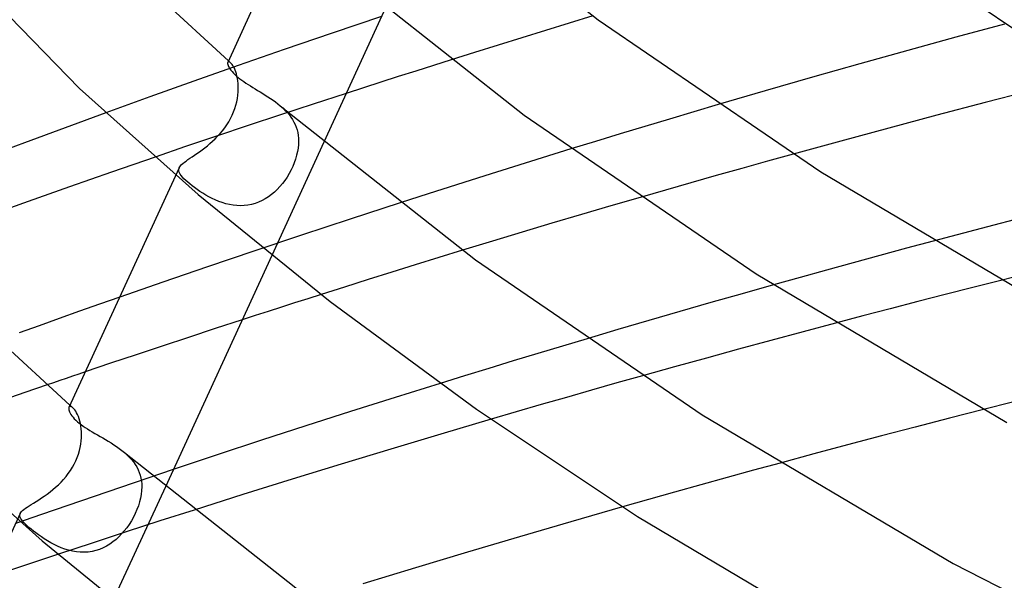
# Model space of a CAD drawing. Header units: millimetres. Extents: x -305 to 305, y -173 to 291.
# Tile 29 of 95: x -169 to -137, y 129 to 148. Entities that reach past the tile are written whole.
import ezdxf

# ---------------------------------------------------------------- set-up
doc = ezdxf.new("R2010")
doc.units = ezdxf.units.MM
doc.layers.add('HIDDEN', color=7, linetype='Continuous')
doc.layers.add('THICK', color=7, linetype='Continuous')

msp = doc.modelspace()

# ---------------------------------------------------------------- linework, layer by layer
at = {"layer": 'HIDDEN'}
for p, q in [((-157.318, 147.719), (-158.962, 147.167)), ((-150.313, 147.739), (-151.097, 147.5)), ((-151.883, 147.26), (-152.668, 147.018)), ((-151.097, 147.5), (-151.883, 147.26)), ((-158.962, 147.167), (-160.551, 146.625)), ((-152.668, 147.018), (-153.454, 146.774)), ((-160.551, 146.625), (-162.077, 146.097)), ((-153.454, 146.774), (-154.237, 146.53)), ((-162.4, 146.221), (-162.412, 146.214)), ((-162.385, 146.222), (-162.4, 146.221)), ((-162.397, 146.253), (-162.385, 146.242)), ((-162.385, 146.242), (-162.373, 146.232)), ((-162.368, 146.217), (-162.385, 146.222)), ((-162.373, 146.232), (-162.361, 146.221)), ((-162.361, 146.221), (-162.349, 146.211)), ((-154.237, 146.53), (-155.019, 146.284)), ((-162.077, 146.097), (-163.545, 145.58)), ((-162.412, 146.214), (-162.42, 146.202)), ((-162.347, 146.207), (-162.368, 146.217)), ((-162.349, 146.211), (-162.337, 146.2)), ((-162.325, 146.189), (-162.347, 146.207)), ((-162.337, 146.2), (-162.325, 146.19)), ((-162.301, 146.166), (-162.325, 146.189)), ((-162.276, 146.135), (-162.301, 146.166)), ((-162.251, 146.098), (-162.276, 146.135)), ((-162.226, 146.055), (-162.251, 146.098)), ((-162.2, 146.005), (-162.226, 146.055)), ((-162.176, 145.948), (-162.2, 146.005)), ((-162.154, 145.886), (-162.176, 145.948)), ((-163.545, 145.58), (-165.005, 145.059)), ((-162.133, 145.819), (-162.154, 145.886)), ((-162.115, 145.747), (-162.133, 145.819)), ((-162.099, 145.671), (-162.115, 145.747)), ((-162.087, 145.59), (-162.099, 145.671)), ((-162.078, 145.506), (-162.087, 145.59)), ((-162.072, 145.418), (-162.078, 145.506)), ((-162.075, 145.224), (-162.071, 145.327)), ((-162.071, 145.327), (-162.072, 145.418)), ((-165.005, 145.059), (-166.461, 144.532)), ((-162.12, 144.898), (-162.099, 145.009)), ((-162.099, 145.009), (-162.084, 145.118)), ((-162.084, 145.118), (-162.075, 145.224)), ((-158.489, 145.175), (-159.587, 144.817)), ((-162.224, 144.561), (-162.183, 144.672)), ((-162.183, 144.672), (-162.148, 144.785)), ((-162.148, 144.785), (-162.12, 144.898)), ((-160.678, 144.763), (-160.599, 144.693)), ((-159.587, 144.817), (-160.67, 144.462)), ((-160.599, 144.693), (-160.524, 144.62)), ((-160.524, 144.62), (-160.453, 144.546)), ((-146.159, 144.804), (-146.967, 144.565)), ((-162.385, 144.235), (-162.325, 144.342)), ((-162.325, 144.342), (-162.272, 144.451)), ((-162.272, 144.451), (-162.224, 144.561)), ((-160.67, 144.462), (-161.739, 144.108)), ((-160.453, 144.546), (-160.388, 144.469)), ((-160.388, 144.469), (-160.329, 144.39)), ((-160.329, 144.39), (-160.275, 144.308)), ((-160.275, 144.308), (-160.227, 144.225)), ((-147.779, 144.324), (-148.594, 144.079)), ((-146.967, 144.565), (-147.779, 144.324)), ((-161.739, 144.108), (-162.789, 143.756)), ((-162.596, 143.933), (-162.521, 144.03)), ((-162.521, 144.03), (-162.451, 144.131)), ((-162.451, 144.131), (-162.385, 144.235)), ((-160.227, 144.225), (-160.186, 144.139)), ((-160.186, 144.139), (-160.152, 144.052)), ((-160.152, 144.052), (-160.123, 143.964)), ((-160.123, 143.964), (-160.101, 143.874)), ((-148.594, 144.079), (-149.411, 143.832)), ((-162.789, 143.756), (-163.82, 143.409)), ((-162.922, 143.588), (-162.837, 143.668)), ((-162.837, 143.668), (-162.754, 143.752)), ((-162.754, 143.752), (-162.674, 143.84)), ((-162.674, 143.84), (-162.596, 143.933)), ((-160.101, 143.874), (-160.085, 143.783)), ((-160.085, 143.783), (-160.076, 143.69)), ((-160.076, 143.69), (-160.072, 143.596)), ((-149.411, 143.832), (-150.229, 143.583)), ((-163.82, 143.409), (-164.83, 143.065)), ((-163.354, 143.241), (-163.268, 143.304)), ((-163.268, 143.304), (-163.181, 143.37)), ((-163.181, 143.37), (-163.094, 143.439)), ((-163.094, 143.439), (-163.008, 143.512)), ((-163.008, 143.512), (-162.922, 143.588)), ((-159.234, 143.558), (-160.96, 139.808)), ((-160.087, 143.363), (-160.107, 143.244)), ((-160.075, 143.481), (-160.087, 143.363)), ((-160.072, 143.596), (-160.075, 143.481)), ((-150.229, 143.583), (-151.048, 143.332)), ((-163.802, 142.933), (-163.739, 142.978)), ((-163.739, 142.978), (-163.671, 143.024)), ((-163.671, 143.024), (-163.597, 143.074)), ((-163.597, 143.074), (-163.52, 143.126)), ((-163.52, 143.126), (-163.439, 143.182)), ((-163.439, 143.182), (-163.354, 143.241)), ((-160.171, 142.999), (-160.214, 142.878)), ((-160.135, 143.122), (-160.171, 142.999)), ((-160.107, 143.244), (-160.135, 143.122)), ((-143.68, 143.161), (-144.532, 142.924)), ((-164.045, 142.626), (-164.042, 142.667)), ((-164.042, 142.667), (-164.029, 142.707)), ((-164.029, 142.707), (-164.01, 142.743)), ((-164.01, 142.743), (-163.983, 142.778)), ((-163.983, 142.778), (-163.948, 142.815)), ((-163.948, 142.815), (-163.907, 142.853)), ((-163.907, 142.853), (-163.858, 142.892)), ((-163.858, 142.892), (-163.802, 142.933)), ((-160.321, 142.637), (-160.385, 142.519)), ((-160.264, 142.757), (-160.321, 142.637)), ((-160.214, 142.878), (-160.264, 142.757)), ((-145.382, 142.687), (-146.228, 142.449)), ((-144.532, 142.924), (-145.382, 142.687)), ((-164.038, 142.584), (-164.045, 142.626)), ((-164.022, 142.541), (-164.038, 142.584)), ((-163.997, 142.495), (-164.022, 142.541)), ((-163.963, 142.448), (-163.997, 142.495)), ((-163.921, 142.398), (-163.963, 142.448)), ((-163.871, 142.345), (-163.921, 142.398)), ((-163.813, 142.289), (-163.871, 142.345)), ((-160.455, 142.403), (-160.53, 142.292)), ((-160.385, 142.519), (-160.455, 142.403)), ((-146.228, 142.449), (-147.072, 142.21)), ((-163.747, 142.23), (-163.813, 142.289)), ((-163.679, 142.173), (-163.747, 142.23)), ((-163.604, 142.113), (-163.679, 142.173)), ((-163.524, 142.052), (-163.604, 142.113)), ((-163.438, 141.99), (-163.524, 142.052)), ((-163.346, 141.927), (-163.438, 141.99)), ((-160.782, 141.991), (-160.875, 141.903)), ((-160.694, 142.086), (-160.782, 141.991)), ((-160.61, 142.186), (-160.694, 142.086)), ((-160.53, 142.292), (-160.61, 142.186)), ((-147.072, 142.21), (-147.912, 141.97)), ((-163.25, 141.866), (-163.346, 141.927)), ((-163.151, 141.805), (-163.25, 141.866)), ((-163.047, 141.747), (-163.151, 141.805)), ((-162.941, 141.693), (-163.047, 141.747)), ((-162.831, 141.642), (-162.941, 141.693)), ((-161.175, 141.681), (-161.283, 141.621)), ((-161.071, 141.748), (-161.175, 141.681)), ((-160.971, 141.822), (-161.071, 141.748)), ((-160.875, 141.903), (-160.971, 141.822)), ((-147.912, 141.97), (-148.749, 141.729)), ((-162.718, 141.595), (-162.831, 141.642)), ((-162.603, 141.554), (-162.718, 141.595)), ((-162.485, 141.518), (-162.603, 141.554)), ((-162.365, 141.49), (-162.485, 141.518)), ((-162.244, 141.468), (-162.365, 141.49)), ((-162.12, 141.455), (-162.244, 141.468)), ((-161.996, 141.451), (-162.12, 141.455)), ((-161.873, 141.456), (-161.996, 141.451)), ((-161.751, 141.47), (-161.873, 141.456)), ((-161.63, 141.494), (-161.751, 141.47)), ((-161.511, 141.527), (-161.63, 141.494)), ((-161.395, 141.57), (-161.511, 141.527)), ((-161.283, 141.621), (-161.395, 141.57)), ((-156.708, 141.547), (-158.357, 141.011)), ((-158.357, 141.011), (-159.975, 140.479)), ((-159.975, 140.479), (-161.555, 139.951)), ((-139.918, 140.042), (-140.803, 139.802)), ((-139.032, 140.279), (-139.918, 140.042)), ((-161.555, 139.951), (-163.091, 139.432)), ((-155.418, 139.735), (-156.202, 139.493)), ((-154.634, 139.976), (-155.418, 139.735)), ((-140.803, 139.802), (-141.686, 139.561)), ((-163.091, 139.432), (-164.574, 138.923)), ((-156.202, 139.493), (-156.985, 139.249)), ((-141.686, 139.561), (-142.568, 139.318)), ((-156.985, 139.249), (-157.767, 139.005)), ((-143.448, 139.074), (-144.327, 138.829)), ((-142.568, 139.318), (-143.448, 139.074)), ((-164.574, 138.923), (-166, 138.427)), ((-158.546, 138.759), (-159.323, 138.513)), ((-157.767, 139.005), (-158.546, 138.759)), ((-137.717, 138.743), (-138.635, 138.509)), ((-136.796, 138.976), (-137.717, 138.743)), ((-138.635, 138.509), (-139.549, 138.274)), ((-139.549, 138.274), (-140.46, 138.038)), ((-141.368, 137.8), (-142.275, 137.561)), ((-140.46, 138.038), (-141.368, 137.8)), ((-161.944, 137.671), (-162.836, 137.38)), ((-163.718, 137.091), (-164.591, 136.802)), ((-162.836, 137.38), (-163.718, 137.091)), ((-164.591, 136.802), (-165.453, 136.516)), ((-151.326, 136.801), (-152.142, 136.557)), ((-150.507, 137.045), (-151.326, 136.801)), ((-165.453, 136.516), (-166.304, 136.231)), ((-152.142, 136.557), (-152.955, 136.311)), ((-166.304, 136.231), (-167.141, 135.948)), ((-152.955, 136.311), (-153.764, 136.065)), ((-154.571, 135.817), (-155.377, 135.568)), ((-153.764, 136.065), (-154.571, 135.817)), ((-148.676, 135.817), (-149.518, 135.58)), ((-168.403, 135.518), (-169.145, 135.263)), ((-149.518, 135.58), (-150.357, 135.342)), ((-169.145, 135.263), (-169.873, 135.011)), ((-150.357, 135.342), (-151.194, 135.103)), ((-167.655, 134.797), (-167.672, 134.787)), ((-167.634, 134.799), (-167.655, 134.797)), ((-167.65, 134.843), (-167.633, 134.829)), ((-167.609, 134.793), (-167.634, 134.799)), ((-167.633, 134.829), (-167.616, 134.814)), ((-167.616, 134.814), (-167.6, 134.799)), ((-167.6, 134.799), (-167.583, 134.785)), ((-152.029, 134.863), (-152.862, 134.622)), ((-151.194, 135.103), (-152.029, 134.863)), ((-136.412, 134.946), (-137.367, 134.703)), ((-167.672, 134.787), (-167.683, 134.77)), ((-167.581, 134.779), (-167.609, 134.793)), ((-167.583, 134.785), (-167.567, 134.77)), ((-167.55, 134.755), (-167.581, 134.779)), ((-167.567, 134.77), (-167.55, 134.755)), ((-167.52, 134.726), (-167.55, 134.755)), ((-167.489, 134.688), (-167.52, 134.726)), ((-167.459, 134.643), (-167.489, 134.688)), ((-167.428, 134.591), (-167.459, 134.643)), ((-167.399, 134.532), (-167.428, 134.591)), ((-167.372, 134.466), (-167.399, 134.532)), ((-152.862, 134.622), (-153.693, 134.38)), ((-167.347, 134.394), (-167.372, 134.466)), ((-167.324, 134.317), (-167.347, 134.394)), ((-167.305, 134.234), (-167.324, 134.317)), ((-167.29, 134.148), (-167.305, 134.234)), ((-167.278, 134.058), (-167.29, 134.148)), ((-167.271, 133.964), (-167.278, 134.058)), ((-167.268, 133.868), (-167.271, 133.964)), ((-167.27, 133.767), (-167.268, 133.868)), ((-167.31, 133.448), (-167.291, 133.557)), ((-167.291, 133.557), (-167.277, 133.663)), ((-167.277, 133.663), (-167.27, 133.767)), ((-167.408, 133.115), (-167.369, 133.227)), ((-167.369, 133.227), (-167.336, 133.338)), ((-167.336, 133.338), (-167.31, 133.448)), ((-165.844, 133.277), (-165.761, 133.204)), ((-165.761, 133.204), (-165.684, 133.128)), ((-167.568, 132.786), (-167.509, 132.893)), ((-167.509, 132.893), (-167.455, 133.003)), ((-167.455, 133.003), (-167.408, 133.115)), ((-165.684, 133.128), (-165.612, 133.05)), ((-165.612, 133.05), (-165.546, 132.968)), ((-165.546, 132.968), (-165.487, 132.884)), ((-165.487, 132.884), (-165.434, 132.797)), ((-144.109, 132.927), (-144.988, 132.688)), ((-167.78, 132.482), (-167.704, 132.58)), ((-167.704, 132.58), (-167.634, 132.682)), ((-167.634, 132.682), (-167.568, 132.786)), ((-165.434, 132.797), (-165.389, 132.708)), ((-165.389, 132.708), (-165.351, 132.618)), ((-165.351, 132.618), (-165.321, 132.525)), ((-165.321, 132.525), (-165.297, 132.43)), ((-164.226, 132.714), (-165.103, 132.419)), ((-144.988, 132.688), (-145.864, 132.447)), ((-168.124, 132.126), (-168.034, 132.209)), ((-168.034, 132.209), (-167.946, 132.296)), ((-167.946, 132.296), (-167.861, 132.387)), ((-167.861, 132.387), (-167.78, 132.482)), ((-165.103, 132.419), (-165.978, 132.122)), ((-165.297, 132.43), (-165.28, 132.333)), ((-165.28, 132.333), (-165.271, 132.235)), ((-165.271, 132.235), (-165.268, 132.136)), ((-146.737, 132.205), (-147.606, 131.963)), ((-145.864, 132.447), (-146.737, 132.205)), ((-168.5, 131.833), (-168.406, 131.9)), ((-168.406, 131.9), (-168.311, 131.972)), ((-168.311, 131.972), (-168.217, 132.047)), ((-168.217, 132.047), (-168.124, 132.126)), ((-165.978, 132.122), (-166.851, 131.824)), ((-164.488, 132.145), (-166.215, 128.394)), ((-165.288, 131.89), (-165.311, 131.765)), ((-165.273, 132.014), (-165.288, 131.89)), ((-165.268, 132.136), (-165.273, 132.014)), ((-147.606, 131.963), (-148.473, 131.719)), ((-169.005, 131.51), (-168.933, 131.555)), ((-168.933, 131.555), (-168.855, 131.603)), ((-168.855, 131.603), (-168.771, 131.655)), ((-168.771, 131.655), (-168.683, 131.711)), ((-168.683, 131.711), (-168.593, 131.77)), ((-168.593, 131.77), (-168.5, 131.833)), ((-166.851, 131.824), (-167.722, 131.524)), ((-165.343, 131.639), (-165.382, 131.513)), ((-165.311, 131.765), (-165.343, 131.639)), ((-148.473, 131.719), (-149.337, 131.474)), ((-168.59, 131.223), (-169.456, 130.92)), ((-169.314, 131.179), (-169.313, 131.217)), ((-169.313, 131.217), (-169.302, 131.255)), ((-169.302, 131.255), (-169.283, 131.288)), ((-169.283, 131.288), (-169.257, 131.321)), ((-169.257, 131.321), (-169.223, 131.355)), ((-169.223, 131.355), (-169.18, 131.391)), ((-169.18, 131.391), (-169.129, 131.428)), ((-169.129, 131.428), (-169.07, 131.468)), ((-169.07, 131.468), (-169.005, 131.51)), ((-167.722, 131.524), (-168.59, 131.223)), ((-165.484, 131.261), (-165.546, 131.137)), ((-165.43, 131.387), (-165.484, 131.261)), ((-165.382, 131.513), (-165.43, 131.387)), ((-163.536, 131.371), (-164.666, 131.009)), ((-169.305, 131.14), (-169.314, 131.179)), ((-169.288, 131.099), (-169.305, 131.14)), ((-169.261, 131.055), (-169.288, 131.099)), ((-169.226, 131.009), (-169.261, 131.055)), ((-169.183, 130.961), (-169.226, 131.009)), ((-169.133, 130.909), (-169.183, 130.961)), ((-169.075, 130.854), (-169.133, 130.909)), ((-164.666, 131.009), (-165.792, 130.645)), ((-165.688, 130.897), (-165.766, 130.785)), ((-165.615, 131.015), (-165.688, 130.897)), ((-165.546, 131.137), (-165.615, 131.015)), ((-169.011, 130.797), (-169.075, 130.854)), ((-168.94, 130.737), (-169.011, 130.797)), ((-168.863, 130.675), (-168.94, 130.737)), ((-168.78, 130.611), (-168.863, 130.675)), ((-168.692, 130.546), (-168.78, 130.611)), ((-165.792, 130.645), (-166.915, 130.278)), ((-165.936, 130.578), (-166.028, 130.483)), ((-165.849, 130.678), (-165.936, 130.578)), ((-165.766, 130.785), (-165.849, 130.678)), ((-168.598, 130.48), (-168.692, 130.546)), ((-168.5, 130.415), (-168.598, 130.48)), ((-168.396, 130.35), (-168.5, 130.415)), ((-168.289, 130.288), (-168.396, 130.35)), ((-168.177, 130.228), (-168.289, 130.288)), ((-168.061, 130.172), (-168.177, 130.228)), ((-166.915, 130.278), (-168.035, 129.908)), ((-166.329, 130.239), (-166.439, 130.173)), ((-166.224, 130.314), (-166.329, 130.239)), ((-166.123, 130.395), (-166.224, 130.314)), ((-166.028, 130.483), (-166.123, 130.395)), ((-168.035, 129.908), (-169.152, 129.536)), ((-167.942, 130.121), (-168.061, 130.172)), ((-167.819, 130.076), (-167.942, 130.121)), ((-167.693, 130.038), (-167.819, 130.076)), ((-167.565, 130.007), (-167.693, 130.038)), ((-167.437, 129.985), (-167.565, 130.007)), ((-167.307, 129.973), (-167.437, 129.985)), ((-167.176, 129.971), (-167.307, 129.973)), ((-167.047, 129.979), (-167.176, 129.971)), ((-166.919, 129.997), (-167.047, 129.979)), ((-166.795, 130.026), (-166.919, 129.997)), ((-166.673, 130.065), (-166.795, 130.026)), ((-166.554, 130.114), (-166.673, 130.065)), ((-166.439, 130.173), (-166.554, 130.114)), ((-169.152, 129.536), (-170.265, 129.162))]:
    msp.add_line(p, q, dxfattribs=at)
at = {"layer": 'THICK'}
for p, q in [((-156.472, 152.613), (-150.136, 147.608)), ((-173.016, 151.145), (-167.33, 145.339)), ((-160.355, 150.688), (-162.42, 146.202)), ((-159.215, 149.696), (-152.596, 144.453)), ((-164.949, 148.597), (-162.397, 146.253)), ((-138.352, 148.653), (-131.238, 143.854)), ((-157.186, 148.005), (-159.234, 143.558)), ((-150.136, 147.608), (-142.759, 142.57)), ((-136.675, 147.466), (-138.28, 147.032)), ((-138.28, 147.032), (-139.876, 146.593)), ((-139.876, 146.593), (-141.463, 146.152)), ((-155.019, 146.284), (-155.603, 146.1)), ((-162.42, 146.202), (-162.425, 146.184)), ((-162.425, 146.184), (-162.425, 146.161)), ((-162.425, 146.161), (-162.421, 146.134)), ((-162.421, 146.134), (-162.411, 146.102)), ((-162.411, 146.102), (-162.396, 146.067)), ((-162.396, 146.067), (-162.375, 146.028)), ((-162.375, 146.028), (-162.349, 145.986)), ((-162.349, 145.986), (-162.316, 145.941)), ((-162.316, 145.941), (-162.278, 145.894)), ((-162.278, 145.894), (-162.234, 145.846)), ((-156.185, 145.915), (-156.765, 145.73)), ((-155.603, 146.1), (-156.185, 145.915)), ((-141.463, 146.152), (-143.038, 145.706)), ((-162.234, 145.846), (-162.184, 145.797)), ((-162.184, 145.797), (-162.128, 145.747)), ((-162.128, 145.747), (-162.074, 145.702)), ((-162.074, 145.702), (-162.015, 145.656)), ((-162.015, 145.656), (-161.953, 145.609)), ((-161.953, 145.609), (-161.886, 145.563)), ((-156.765, 145.73), (-157.342, 145.545)), ((-143.038, 145.706), (-144.602, 145.258)), ((-167.33, 145.339), (-163.402, 141.828)), ((-161.886, 145.563), (-161.817, 145.516)), ((-161.817, 145.516), (-161.744, 145.468)), ((-161.744, 145.468), (-161.668, 145.421)), ((-161.668, 145.421), (-161.59, 145.372)), ((-161.59, 145.372), (-161.51, 145.323)), ((-161.51, 145.323), (-161.428, 145.273)), ((-161.428, 145.273), (-161.344, 145.223)), ((-157.917, 145.36), (-158.489, 145.175)), ((-157.342, 145.545), (-157.917, 145.36)), ((-144.602, 145.258), (-146.159, 144.804)), ((-135.698, 145.287), (-137.309, 144.87)), ((-161.344, 145.223), (-161.259, 145.171)), ((-161.259, 145.171), (-161.174, 145.118)), ((-161.174, 145.118), (-161.089, 145.063)), ((-161.089, 145.063), (-161.003, 145.006)), ((-161.003, 145.006), (-160.919, 144.948)), ((-160.919, 144.948), (-160.837, 144.889)), ((-160.837, 144.889), (-160.756, 144.827)), ((-160.756, 144.827), (-160.678, 144.763)), ((-160.678, 144.763), (-154.206, 139.66)), ((-137.309, 144.87), (-138.913, 144.449)), ((-166.461, 144.532), (-167.814, 144.037)), ((-152.596, 144.453), (-144.905, 139.194)), ((-138.913, 144.449), (-140.51, 144.023)), ((-167.814, 144.037), (-169.161, 143.537)), ((-140.51, 144.023), (-142.099, 143.594)), ((-169.161, 143.537), (-170.501, 143.033)), ((-151.048, 143.332), (-151.999, 143.038)), ((-142.099, 143.594), (-143.68, 143.161)), ((-164.83, 143.065), (-166.278, 142.566)), ((-151.999, 143.038), (-152.949, 142.742)), ((-164.027, 142.711), (-167.683, 134.77)), ((-152.949, 142.742), (-153.896, 142.444)), ((-166.278, 142.566), (-167.669, 142.08)), ((-153.896, 142.444), (-154.839, 142.146)), ((-142.759, 142.57), (-134.664, 137.777)), ((-167.669, 142.08), (-169.038, 141.594)), ((-154.839, 142.146), (-155.777, 141.846)), ((-163.402, 141.828), (-159.021, 138.279)), ((-155.777, 141.846), (-156.708, 141.547)), ((-148.749, 141.729), (-149.718, 141.447)), ((-169.038, 141.594), (-170.404, 141.104)), ((-149.718, 141.447), (-150.693, 141.161)), ((-150.693, 141.161), (-151.672, 140.871)), ((-135.863, 141.114), (-137.45, 140.699)), ((-151.672, 140.871), (-152.657, 140.576)), ((-137.45, 140.699), (-139.032, 140.279)), ((-152.657, 140.576), (-153.645, 140.278)), ((-153.645, 140.278), (-154.634, 139.976)), ((-160.96, 139.808), (-164.488, 132.145)), ((-154.206, 139.66), (-146.689, 134.529)), ((-135.187, 139.378), (-136.796, 138.976)), ((-144.905, 139.194), (-136.597, 134.275)), ((-144.327, 138.829), (-145.365, 138.536)), ((-166, 138.427), (-166.669, 138.191)), ((-159.323, 138.513), (-159.763, 138.372)), ((-145.365, 138.536), (-146.401, 138.241)), ((-166.669, 138.191), (-167.337, 137.954)), ((-160.64, 138.092), (-161.077, 137.951)), ((-160.202, 138.232), (-160.64, 138.092)), ((-159.763, 138.372), (-160.202, 138.232)), ((-159.021, 138.279), (-154.171, 134.713)), ((-146.401, 138.241), (-147.433, 137.945)), ((-167.337, 137.954), (-168.004, 137.716)), ((-161.511, 137.811), (-161.944, 137.671)), ((-161.077, 137.951), (-161.511, 137.811)), ((-147.433, 137.945), (-148.462, 137.646)), ((-168.671, 137.477), (-169.337, 137.236)), ((-168.004, 137.716), (-168.671, 137.477)), ((-148.462, 137.646), (-149.486, 137.347)), ((-142.275, 137.561), (-143.346, 137.276)), ((-170.296, 137.277), (-167.65, 134.843)), ((-149.486, 137.347), (-150.507, 137.045)), ((-143.346, 137.276), (-144.416, 136.989)), ((-144.416, 136.989), (-145.484, 136.699)), ((-145.484, 136.699), (-146.551, 136.407)), ((-147.615, 136.113), (-148.676, 135.817)), ((-146.551, 136.407), (-147.615, 136.113)), ((-167.566, 135.804), (-167.777, 135.732)), ((-167.354, 135.876), (-167.566, 135.804)), ((-167.141, 135.948), (-167.354, 135.876)), ((-168.195, 135.589), (-168.403, 135.518)), ((-167.986, 135.661), (-168.195, 135.589)), ((-167.777, 135.732), (-167.986, 135.661)), ((-155.377, 135.568), (-156.866, 135.104)), ((-156.866, 135.104), (-158.349, 134.634)), ((-167.69, 134.749), (-167.691, 134.722)), ((-167.691, 134.722), (-167.687, 134.692)), ((-167.683, 134.77), (-167.69, 134.749)), ((-167.687, 134.692), (-167.678, 134.657)), ((-167.678, 134.657), (-167.663, 134.62)), ((-167.663, 134.62), (-167.643, 134.579)), ((-167.643, 134.579), (-167.617, 134.536)), ((-167.617, 134.536), (-167.586, 134.491)), ((-167.586, 134.491), (-167.548, 134.444)), ((-158.349, 134.634), (-159.827, 134.161)), ((-154.171, 134.713), (-148.835, 131.154)), ((-146.689, 134.529), (-138.37, 129.604)), ((-137.367, 134.703), (-138.499, 134.413)), ((-167.548, 134.444), (-167.505, 134.396)), ((-167.505, 134.396), (-167.455, 134.347)), ((-167.455, 134.347), (-167.4, 134.297)), ((-167.4, 134.297), (-167.344, 134.25)), ((-167.344, 134.25), (-167.282, 134.202)), ((-167.282, 134.202), (-167.216, 134.154)), ((-167.216, 134.154), (-167.146, 134.106)), ((-159.827, 134.161), (-161.299, 133.683)), ((-153.693, 134.38), (-155.359, 133.888)), ((-138.499, 134.413), (-139.628, 134.12)), ((-172.626, 133.97), (-168.575, 130.35)), ((-167.146, 134.106), (-167.072, 134.058)), ((-167.072, 134.058), (-166.994, 134.009)), ((-166.994, 134.009), (-166.913, 133.96)), ((-166.913, 133.96), (-166.828, 133.911)), ((-166.828, 133.911), (-166.742, 133.861)), ((-166.742, 133.861), (-166.653, 133.81)), ((-155.359, 133.888), (-157.014, 133.393)), ((-140.754, 133.824), (-141.876, 133.527)), ((-139.628, 134.12), (-140.754, 133.824)), ((-166.653, 133.81), (-166.562, 133.758)), ((-166.562, 133.758), (-166.47, 133.704)), ((-166.47, 133.704), (-166.378, 133.649)), ((-166.378, 133.649), (-166.285, 133.592)), ((-166.285, 133.592), (-166.193, 133.534)), ((-166.193, 133.534), (-166.103, 133.474)), ((-161.299, 133.683), (-162.766, 133.201)), ((-141.876, 133.527), (-142.995, 133.228)), ((-166.103, 133.474), (-166.014, 133.411)), ((-166.014, 133.411), (-165.927, 133.346)), ((-165.927, 133.346), (-165.844, 133.277)), ((-165.844, 133.278), (-159.164, 128.012)), ((-162.766, 133.201), (-164.226, 132.714)), ((-157.014, 133.393), (-158.656, 132.895)), ((-142.995, 133.228), (-144.109, 132.927)), ((-158.656, 132.895), (-160.289, 132.392)), ((-160.289, 132.392), (-161.916, 131.884)), ((-161.916, 131.884), (-163.536, 131.371)), ((-169.3, 131.259), (-172.948, 123.334)), ((-149.337, 131.474), (-151.048, 130.984)), ((-151.048, 130.984), (-152.752, 130.487)), ((-148.835, 131.154), (-140.303, 126.102)), ((-168.575, 130.35), (-164.057, 126.689)), ((-152.752, 130.487), (-154.47, 129.978)), ((-154.47, 129.978), (-156.201, 129.457)), ((-138.37, 129.604), (-129.034, 124.809)), ((-156.201, 129.457), (-157.938, 128.925))]:
    msp.add_line(p, q, dxfattribs=at)

doc.saveas('drawing.dxf')
